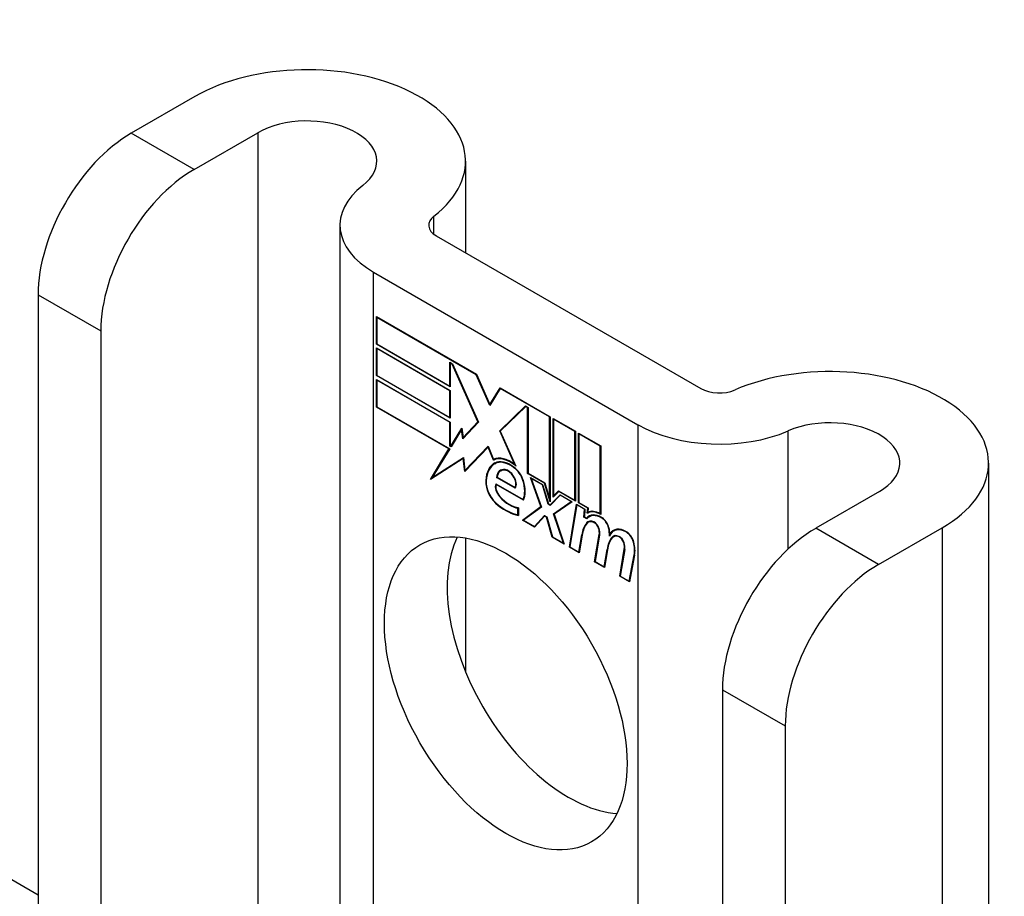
# Model space of a CAD drawing. Header units: inches. Extents: x 20 to 448, y 48 to 213.
# Tile 181 of 235: x 446.47 to 447.63, y 178.65 to 179.69. Entities that reach past the tile are written whole.
import ezdxf

# ---------------------------------------------------------------- set-up
doc = ezdxf.new("R2010")
doc.units = ezdxf.units.IN
doc.header["$MEASUREMENT"] = 0
doc.layers.add('Visible Edges(ANSI)', color=7, linetype='Continuous', lineweight=25)
doc.layers.add('Visible Tangent Edges(ANSI)', color=7, linetype='Continuous', lineweight=25)

msp = doc.modelspace()

# ---------------------------------------------------------------- linework, layer by layer
at = {"layer": 'Visible Edges(ANSI)'}
for p, q in [((417.9249, 195.1429), (446.4903, 178.6507)), ((446.6759, 179.5951), (446.6006, 179.5517)), ((446.6748, 179.5088), (446.7502, 179.5523)), ((446.996, 179.5186), (446.996, 179.4103)), ((446.8474, 179.4429), (446.8474, 178.4445)), ((446.9614, 179.4303), (447.2743, 179.2497)), ((446.8872, 179.3874), (447.2, 179.2068)), ((446.4903, 179.3606), (446.4903, 178.5947)), ((446.8907, 179.302), (446.8907, 179.3348)), ((446.8907, 179.3348), (447.009, 179.2665)), ((446.8912, 179.3338), (446.8918, 179.3341)), ((446.8912, 179.3338), (446.8912, 179.3023)), ((447.0087, 179.266), (446.8912, 179.3338)), ((446.5645, 179.3177), (446.5645, 178.5519)), ((446.8907, 179.302), (446.8912, 179.3023)), ((446.978, 179.2516), (446.8907, 179.302)), ((446.8912, 179.3023), (446.9774, 179.2525)), ((446.8907, 179.2649), (446.8907, 179.2977)), ((446.8907, 179.2977), (446.978, 179.2473)), ((446.8912, 179.2968), (446.8918, 179.2971)), ((446.8912, 179.2968), (446.8912, 179.2652)), ((446.9774, 179.247), (446.8912, 179.2968)), ((446.9774, 179.2525), (446.9774, 179.2807)), ((446.9774, 179.2807), (446.9806, 179.2789)), ((446.978, 179.2798), (446.9785, 179.2801)), ((446.9803, 179.2784), (446.978, 179.2798)), ((446.978, 179.2798), (446.978, 179.2516)), ((446.9803, 179.2784), (446.9807, 179.2786)), ((447.0106, 179.2101), (446.9803, 179.2784)), ((446.9806, 179.2789), (447.0112, 179.2098)), ((446.8907, 179.2649), (446.8912, 179.2652)), ((446.978, 179.2146), (446.8907, 179.2649)), ((446.8912, 179.2652), (446.9774, 179.2155)), ((447.0087, 179.266), (447.0091, 179.2662)), ((447.0246, 179.2296), (447.0087, 179.266)), ((447.009, 179.2665), (447.0246, 179.2308)), ((446.8907, 179.2276), (446.8907, 179.2604)), ((446.8907, 179.2604), (446.978, 179.21)), ((446.8912, 179.2594), (446.8918, 179.2597)), ((446.9774, 179.2097), (446.8912, 179.2594)), ((446.8912, 179.2594), (446.8912, 179.2279)), ((446.9774, 179.2525), (446.978, 179.2528)), ((446.9774, 179.247), (446.978, 179.2473)), ((446.9774, 179.2155), (446.9774, 179.247)), ((446.978, 179.2473), (446.978, 179.2146)), ((447.0246, 179.2308), (447.0368, 179.2504)), ((447.0371, 179.2496), (447.0246, 179.2296)), ((447.0368, 179.2504), (447.096, 179.2163)), ((447.0371, 179.2496), (447.0377, 179.2499)), ((447.0954, 179.216), (447.0371, 179.2496)), ((447.0375, 179.25), (447.0373, 179.2497)), ((447.0246, 179.2308), (447.0258, 179.2316)), ((447.0256, 179.2313), (447.0256, 179.2314)), ((446.8907, 179.2276), (446.8912, 179.2279)), ((446.9764, 179.1781), (446.8907, 179.2276)), ((446.8912, 179.2279), (446.9773, 179.1782)), ((447.0364, 179.1994), (447.067, 179.229)), ((447.0673, 179.2282), (447.0371, 179.199)), ((447.0379, 179.2002), (447.0674, 179.2288)), ((447.067, 179.229), (447.07, 179.2273)), ((447.0673, 179.2282), (447.0678, 179.2285)), ((447.0694, 179.227), (447.0673, 179.2282)), ((447.0694, 179.227), (447.07, 179.2273)), ((447.0694, 179.1491), (447.0694, 179.227)), ((447.07, 179.2273), (447.07, 179.1494)), ((446.9774, 179.2155), (446.978, 179.2158)), ((446.9774, 179.2097), (446.978, 179.21)), ((446.9774, 179.1815), (446.9774, 179.2097)), ((446.978, 179.21), (446.978, 179.1818)), ((447.0112, 179.2098), (446.9929, 179.1902)), ((446.9932, 179.1915), (447.0106, 179.2101)), ((447.0111, 179.21), (446.9946, 179.1923)), ((447.0106, 179.2101), (447.011, 179.2104)), ((447.0954, 179.216), (447.096, 179.2163)), ((447.0954, 179.119), (447.0954, 179.216)), ((447.096, 179.2163), (447.096, 179.1157)), ((447.0997, 179.121), (447.0997, 179.2141)), ((447.0997, 179.2141), (447.1259, 179.199)), ((447.1002, 179.2132), (447.1007, 179.2135)), ((447.1002, 179.2132), (447.1002, 179.1226)), ((447.1254, 179.1987), (447.1002, 179.2132)), ((446.9785, 179.1815), (446.9915, 179.2028)), ((446.9913, 179.2011), (446.9788, 179.1807)), ((446.9913, 179.2011), (446.9917, 179.2013)), ((446.9929, 179.1902), (446.9913, 179.2011)), ((446.9917, 179.2016), (446.9914, 179.2012)), ((446.9915, 179.2028), (446.9932, 179.1915)), ((447.0364, 179.1994), (447.0379, 179.2002)), ((447.0542, 179.1595), (447.0364, 179.1994)), ((447.0371, 179.199), (447.0554, 179.1579)), ((447.038, 179.1998), (447.0379, 179.2002)), ((447.1254, 179.1987), (447.1259, 179.199)), ((447.1254, 179.1174), (447.1254, 179.1987)), ((447.1259, 179.199), (447.1259, 179.1164)), ((447.1296, 179.1143), (447.1296, 179.1968)), ((447.1296, 179.1968), (447.1559, 179.1817)), ((447.1302, 179.1959), (447.1307, 179.1962)), ((447.1302, 179.1959), (447.1302, 179.1146)), ((447.1554, 179.1814), (447.1302, 179.1959)), ((446.9932, 179.1915), (446.9946, 179.1923)), ((446.9942, 179.1916), (446.9942, 179.1921)), ((446.9545, 179.1421), (446.9764, 179.1781)), ((446.9773, 179.1782), (446.9567, 179.1444)), ((446.9764, 179.1781), (446.977, 179.1784)), ((446.9774, 179.1815), (446.978, 179.1818)), ((446.9788, 179.1807), (446.9774, 179.1815)), ((446.978, 179.1818), (446.9785, 179.1815)), ((446.9785, 179.1815), (446.9798, 179.1822)), ((446.9796, 179.1819), (446.9794, 179.182)), ((447.0228, 179.1803), (446.995, 179.1514)), ((446.9953, 179.1528), (447.0228, 179.1814)), ((446.9968, 179.1536), (447.023, 179.1809)), ((447.0228, 179.1814), (447.029, 179.1658)), ((447.0228, 179.1803), (447.0232, 179.1805)), ((447.0289, 179.165), (447.0228, 179.1803)), ((447.1554, 179.1814), (447.1559, 179.1817)), ((447.1554, 179.1014), (447.1554, 179.1814)), ((447.1559, 179.1817), (447.1559, 179.1005)), ((446.9932, 179.1669), (446.9545, 179.1421)), ((446.9567, 179.1444), (446.9936, 179.168)), ((446.9581, 179.1452), (446.9936, 179.1679)), ((446.9932, 179.1669), (446.9937, 179.1671)), ((446.995, 179.1514), (446.9932, 179.1669)), ((446.9936, 179.168), (446.9953, 179.1528)), ((447.0289, 179.165), (447.0303, 179.1658)), ((447.0301, 179.1663), (447.0303, 179.1658)), ((447.0305, 179.1605), (447.0319, 179.1613)), ((447.0542, 179.1595), (447.0546, 179.1597)), ((447.6147, 179.1614), (447.6147, 177.1201)), ((446.9953, 179.1528), (446.9968, 179.1536)), ((446.9963, 179.1533), (446.9964, 179.1528)), ((447.0376, 179.1522), (447.039, 179.153)), ((447.0532, 179.1558), (447.0537, 179.1561)), ((447.0694, 179.1491), (447.07, 179.1494)), ((447.0893, 179.1376), (447.0694, 179.1491)), ((447.07, 179.1494), (447.0897, 179.138)), ((446.9569, 179.1445), (446.956, 179.143)), ((446.9567, 179.1444), (446.9581, 179.1452)), ((447.0317, 179.137), (447.0641, 179.1183)), ((447.0321, 179.1362), (447.0326, 179.1365)), ((447.0644, 179.1175), (447.0321, 179.1362)), ((447.0328, 179.1443), (447.0334, 179.1447)), ((447.0549, 179.1316), (447.0328, 179.1443)), ((447.0334, 179.1446), (447.0546, 179.1324)), ((447.0851, 179.1099), (447.0729, 179.1442)), ((447.0729, 179.1442), (447.0872, 179.1359)), ((447.0738, 179.143), (447.0743, 179.1433)), ((447.0738, 179.143), (447.0857, 179.1094)), ((447.0869, 179.1355), (447.0738, 179.143)), ((447.0893, 179.1376), (447.0897, 179.1378)), ((447.096, 179.1157), (447.0893, 179.1376)), ((447.0897, 179.138), (447.0954, 179.119)), ((447.0546, 179.1324), (447.0556, 179.133)), ((447.0555, 179.1329), (447.0556, 179.1328)), ((447.0869, 179.1355), (447.0873, 179.1357)), ((447.0937, 179.1127), (447.0869, 179.1355)), ((447.0872, 179.1359), (447.0941, 179.1132)), ((447.1063, 179.1278), (447.0997, 179.121)), ((447.1002, 179.1226), (447.106, 179.1285)), ((447.1016, 179.1234), (447.1064, 179.1283)), ((447.106, 179.1285), (447.1254, 179.1174)), ((447.1063, 179.1278), (447.1068, 179.1281)), ((447.1259, 179.1164), (447.1063, 179.1278)), ((447.4855, 179.1277), (447.4102, 179.0842)), ((447.0641, 179.1183), (447.065, 179.1189)), ((447.0649, 179.1188), (447.065, 179.1188)), ((447.0937, 179.1127), (447.0943, 179.113)), ((447.0962, 179.1113), (447.0937, 179.1127)), ((447.0941, 179.1132), (447.096, 179.1121)), ((447.0954, 179.119), (447.096, 179.1193)), ((447.096, 179.1121), (447.1078, 179.124)), ((447.096, 179.1121), (447.0974, 179.1129)), ((447.108, 179.1233), (447.0962, 179.1113)), ((447.1081, 179.1238), (447.0974, 179.1129)), ((447.1001, 179.1015), (447.121, 179.1158)), ((447.1002, 179.1226), (447.1016, 179.1234)), ((447.1222, 179.1157), (447.1007, 179.101)), ((447.1011, 179.1231), (447.1011, 179.1225)), ((447.1015, 179.1023), (447.1216, 179.116)), ((447.1078, 179.124), (447.1222, 179.1157)), ((447.108, 179.1233), (447.1086, 179.1236)), ((447.121, 179.1158), (447.108, 179.1233)), ((447.1188, 179.0619), (447.1273, 179.1128)), ((447.121, 179.1158), (447.1215, 179.1161)), ((447.1254, 179.1174), (447.1259, 179.1177)), ((447.1273, 179.1128), (447.1373, 179.107)), ((447.1296, 179.1143), (447.1302, 179.1146)), ((447.1405, 179.108), (447.1296, 179.1143)), ((447.1302, 179.1146), (447.1411, 179.1083)), ((447.058, 179.108), (447.0586, 179.1083)), ((447.058, 179.1002), (447.058, 179.108)), ((447.0586, 179.1086), (447.0586, 179.0994)), ((447.0633, 179.0939), (447.0851, 179.1099)), ((447.0857, 179.1094), (447.0645, 179.0939)), ((447.0855, 179.11), (447.0648, 179.0948)), ((447.0851, 179.1099), (447.0855, 179.1101)), ((447.0973, 179.1124), (447.0968, 179.1126)), ((447.1001, 179.1015), (447.1015, 179.1023)), ((447.1118, 179.0666), (447.1001, 179.1015)), ((447.1017, 179.1017), (447.1015, 179.1023)), ((447.1277, 179.1119), (447.1194, 179.0622)), ((447.1277, 179.1119), (447.1282, 179.1122)), ((447.1367, 179.1067), (447.1277, 179.1119)), ((447.136, 179.0973), (447.1367, 179.1067)), ((447.1373, 179.107), (447.1366, 179.0976)), ((447.1367, 179.1067), (447.1373, 179.107)), ((447.14, 179.102), (447.1405, 179.108)), ((447.1404, 179.1023), (447.1419, 179.1031)), ((447.1405, 179.108), (447.141, 179.1083)), ((447.1411, 179.1083), (447.1407, 179.1032)), ((447.1415, 179.1036), (447.1414, 179.1029)), ((447.1554, 179.1014), (447.1559, 179.1018)), ((447.058, 179.1002), (447.0586, 179.1005)), ((447.0633, 179.0939), (447.0648, 179.0948)), ((447.0777, 179.0857), (447.0633, 179.0939)), ((447.0645, 179.0939), (447.0774, 179.0864)), ((447.0648, 179.0948), (447.0653, 179.0944)), ((447.0774, 179.0864), (447.0893, 179.0995)), ((447.0896, 179.0987), (447.0777, 179.0857)), ((447.0788, 179.0873), (447.0898, 179.0992)), ((447.0893, 179.0995), (447.0921, 179.0979)), ((447.0896, 179.0987), (447.0901, 179.099)), ((447.0917, 179.0975), (447.0896, 179.0987)), ((447.0917, 179.0975), (447.0921, 179.0977)), ((447.0983, 179.0737), (447.0917, 179.0975)), ((447.0921, 179.0979), (447.0987, 179.0741)), ((447.1007, 179.101), (447.1127, 179.0655)), ((447.136, 179.0973), (447.1366, 179.0976)), ((447.1394, 179.0953), (447.136, 179.0973)), ((447.1366, 179.0976), (447.1391, 179.0961)), ((447.1391, 179.0961), (447.1406, 179.0969)), ((447.1404, 179.0964), (447.14, 179.0966)), ((447.1412, 179.0913), (447.1427, 179.0921)), ((447.1424, 179.0979), (447.1438, 179.0987)), ((447.0774, 179.0864), (447.0788, 179.0873)), ((447.0783, 179.087), (447.0786, 179.0867)), ((447.1668, 179.0774), (447.1681, 179.0782)), ((447.1713, 179.0811), (447.1727, 179.0819)), ((447.4845, 179.0413), (447.5598, 179.0848)), ((446.996, 179.0727), (446.996, 178.9145)), ((447.0983, 179.0737), (447.0989, 179.074)), ((447.1127, 179.0655), (447.0983, 179.0737)), ((447.0987, 179.0741), (447.1118, 179.0666)), ((447.1118, 179.0666), (447.1122, 179.0668)), ((447.13, 179.0561), (447.1334, 179.0766)), ((447.1339, 179.0761), (447.1304, 179.0552)), ((447.1487, 179.0446), (447.1541, 179.0767)), ((447.1546, 179.0763), (447.1494, 179.0449)), ((447.169, 179.0734), (447.1704, 179.0743)), ((447.1709, 179.0742), (447.1724, 179.075)), ((447.1188, 179.0619), (447.1194, 179.0623)), ((447.1304, 179.0552), (447.1188, 179.0619)), ((447.1194, 179.0622), (447.13, 179.0561)), ((447.13, 179.0561), (447.1306, 179.0565)), ((447.1599, 179.0388), (447.1634, 179.0592)), ((447.1639, 179.0588), (447.1604, 179.0379)), ((447.1634, 179.0592), (447.164, 179.0596)), ((447.1784, 179.0275), (447.1838, 179.0596)), ((447.1843, 179.0592), (447.179, 179.0277)), ((447.1487, 179.0446), (447.1494, 179.045)), ((447.1604, 179.0379), (447.1487, 179.0446)), ((447.1494, 179.0449), (447.1599, 179.0388)), ((447.1896, 179.0216), (447.1955, 179.0528)), ((447.196, 179.0523), (447.1901, 179.0208)), ((447.1599, 179.0388), (447.1606, 179.0392)), ((447.1784, 179.0275), (447.1791, 179.0279)), ((447.1901, 179.0208), (447.1784, 179.0275)), ((447.179, 179.0277), (447.1896, 179.0216)), ((447.1896, 179.0216), (447.1903, 179.022)), ((447.2999, 178.8931), (447.2999, 178.1273)), ((447.3742, 178.8503), (447.3742, 178.0844))]:
    msp.add_line(p, q, dxfattribs=at)
for centre, major_axis, start_param, end_param in [((446.8085, 179.5186), (0.1875, 0), 5.640144, 8.63938), ((446.8085, 179.5186), (0.0825, 0), 5.640144, 8.63938), ((446.6006, 179.4243), (-0.078, -0.1351), 3.926991, 5.497787), ((446.6748, 179.3814), (0.078, 0.1351), 0.785398, 2.356194), ((446.9834, 179.4429), (-0.136, 0), 5.640144, 7.068583), ((446.9834, 179.4429), (-0.031, 0), 5.640144, 7.068583), ((447.4272, 179.1614), (0.1875, 0), 5.497787, 8.497023), ((447.2962, 179.2623), (0.031, 0), 3.926991, 5.35543), ((447.2962, 179.2623), (-0.136, 0), 0.785398, 2.213838), ((447.4272, 179.1614), (0.0825, 0), 5.497787, 8.497023), ((447.055, 179.1181), (-0.0249, 0.0431), 6.268672, 7.008625), ((447.055, 179.1181), (-0.0245, 0.0424), 6.268672, 7.008625), ((447.0564, 179.1189), (-0.0249, 0.0431), 0.028947, 0.295885), ((447.0489, 179.1289), (-0.0206, 0.0357), 5.272274, 6.251395), ((447.0489, 179.1289), (-0.021, 0.0364), 5.317289, 6.229324), ((447.0503, 179.1297), (-0.0206, 0.0357), 6.047724, 6.251395), ((447.0489, 179.1289), (-0.0187, 0.0323), 5.330385, 6.268672), ((447.0489, 179.1289), (-0.0183, 0.0317), 5.329545, 6.268672), ((447.0564, 179.1189), (-0.0245, 0.0424), 6.268672, 6.283185), ((447.0503, 179.1297), (-0.0183, 0.0317), 6.051884, 6.268672), ((447.0481, 179.134), (-0.0109, 0.0188), 5.836026, 6.985262), ((447.0481, 179.134), (-0.0105, 0.0182), 5.836026, 6.946368), ((447.0495, 179.1348), (-0.0109, 0.0188), 0.065067, 0.331662), ((447.0495, 179.1348), (-0.0105, 0.0182), 6.079217, 6.283185), ((447.0464, 179.1406), (0.0072, -0.0125), 1.678399, 2.694434), ((447.0464, 179.1406), (-0.0068, 0.0119), 4.819991, 5.836026), ((447.0521, 179.1416), (-0.0091, 0.0158), 4.343155, 5.413588), ((447.0521, 179.1416), (0.0095, -0.0165), 1.201563, 2.270327), ((447.0373, 179.1295), (-0.0123, 0.0214), 0.72544, 2.208898), ((447.0373, 179.1295), (0.012, -0.0207), 3.867033, 5.35049), ((447.0402, 179.1287), (-0.0064, 0.011), 0.453624, 1.914249), ((447.0402, 179.1287), (0.006, -0.0104), 3.639467, 5.055842), ((447.0472, 179.1413), (0.006, -0.0103), 0.287189, 1.678399), ((447.0472, 179.1413), (0.0063, -0.011), 0.251695, 1.678399), ((447.0416, 179.1423), (0.0173, -0.0299), 0.38335, 1.201563), ((447.0416, 179.1423), (0.0176, -0.0305), 0.369234, 1.201563), ((447.0482, 179.1436), (-0.0196, 0.0339), 1.914249, 2.72139), ((447.0482, 179.1436), (0.0192, -0.0332), 5.055842, 5.891549), ((447.0426, 179.1678), (-0.0379, 0.0657), 2.208898, 2.658734), ((447.0426, 179.1678), (0.0376, -0.0651), 5.35049, 5.792995), ((447.157, 179.0726), (-0.015, 0.026), 5.48867, 6.499805), ((447.1554, 179.0763), (-0.015, 0.026), 5.47676, 6.310847), ((447.1554, 179.0763), (-0.0154, 0.0266), 5.501665, 6.243634), ((447.1569, 179.0771), (-0.015, 0.026), 6.059998, 6.283185), ((447.1744, 179.0445), (-0.0294, 0.051), 0.219898, 0.610865), ((447.1744, 179.0445), (-0.0291, 0.0503), 0.219898, 0.610865), ((447.1758, 179.0454), (-0.0294, 0.051), 0.219898, 0.291612), ((447.1491, 179.0777), (-0.0083, 0.0143), 5.603031, 6.503084), ((447.157, 179.0726), (-0.0146, 0.0253), 5.48867, 6.513784), ((447.1491, 179.0777), (-0.0079, 0.0136), 5.603031, 6.503084), ((447.1584, 179.0734), (-0.015, 0.026), 0.047158, 0.216619), ((447.1505, 179.0785), (-0.0082, 0.0143), 0.085815, 0.219898), ((447.1505, 179.0785), (-0.0079, 0.0136), 6.100483, 6.283185), ((447.1584, 179.0734), (-0.0146, 0.0253), 6.06115, 6.283185), ((447.1485, 179.0847), (0.00412, -0.00714), 1.196548, 2.461438), ((447.1485, 179.0847), (-0.00375, 0.0065), 4.33814, 5.603031), ((447.1571, 179.0867), (0.0063, -0.011), 1.081978, 2.347078), ((447.1571, 179.0867), (-0.006, 0.0103), 4.223571, 5.48867), ((447.1434, 179.0851), (-0.0077, 0.0133), 3.752458, 4.33814), ((447.1434, 179.0851), (0.0081, -0.014), 0.610865, 1.196548), ((447.1414, 179.0902), (-0.0176, 0.0305), 3.88819, 4.223571), ((447.1414, 179.0902), (0.018, -0.0312), 0.848525, 1.081978), ((447.1863, 179.0551), (-0.015, 0.0259), 5.492181, 6.733718), ((447.1863, 179.0551), (-0.0153, 0.0266), 5.492181, 6.613939), ((447.1428, 179.091), (-0.0176, 0.0305), 3.959823, 3.971212), ((447.1877, 179.056), (-0.0153, 0.0266), 0.046088, 0.313087), ((447.1877, 179.056), (-0.015, 0.0259), 6.060079, 6.283185), ((447.1863, 179.0694), (0.0066, -0.0114), 1.107844, 2.350588), ((447.1863, 179.0694), (-0.0062, 0.0107), 4.249437, 5.492181), ((447.4102, 178.9568), (-0.078, -0.1351), 3.926991, 5.497787), ((447.1178, 178.9317), (-0.1015, 0.1758), 0.374433, 2.76716), ((447.2045, 179.0279), (-0.0294, 0.051), 0.236534, 0.625184), ((447.2045, 179.0279), (-0.0291, 0.0503), 0.236639, 0.625276), ((447.1788, 179.0605), (-0.0083, 0.0143), 5.604299, 6.503622), ((447.2059, 179.0287), (-0.0294, 0.051), 0.236534, 0.291612), ((447.1788, 179.0605), (-0.0079, 0.0136), 5.604299, 6.503242), ((447.1802, 179.0614), (-0.0083, 0.0143), 0.085815, 0.220437), ((447.1802, 179.0614), (-0.0079, 0.0136), 6.100483, 6.283185), ((447.1782, 179.0676), (0.00412, -0.00714), 1.196401, 2.462706), ((447.1782, 179.0676), (-0.00375, 0.0065), 4.337994, 5.604299), ((447.1731, 179.068), (-0.0077, 0.0133), 3.752322, 4.337994), ((447.1731, 179.068), (0.0081, -0.014), 0.610998, 1.196401), ((447.171, 179.0724), (-0.0176, 0.0305), 3.735005, 4.249437), ((447.171, 179.0724), (0.018, -0.0312), 0.593412, 1.107844), ((447.4845, 178.914), (0.078, 0.1351), 0.785398, 2.356194)]:
    msp.add_ellipse(centre, major_axis=major_axis, ratio=0.57735, start_param=start_param, end_param=end_param, dxfattribs=at)
msp.add_ellipse((447.0436, 178.8889), major_axis=(-0.1015, 0.1758), ratio=0.57735, dxfattribs=at)
at = {"layer": 'Visible Tangent Edges(ANSI)'}
for p, q in [((446.6748, 179.5088), (446.6006, 179.5517)), ((446.7502, 179.5523), (446.7502, 178.5006)), ((446.9585, 179.4322), (446.9585, 179.4537)), ((446.8872, 178.4215), (446.8872, 179.3874)), ((446.4903, 179.3606), (446.5645, 179.3177)), ((447.2, 179.2068), (447.2, 178.2409)), ((447.3777, 179.0598), (447.3777, 179.1995)), ((447.0308, 179.1607), (447.0322, 179.1615)), ((447.0432, 179.153), (447.044, 179.1535)), ((447.0199, 179.1408), (447.0204, 179.1411)), ((447.0525, 179.1458), (447.0528, 179.1461)), ((447.0639, 179.1408), (447.0643, 179.141)), ((447.0363, 179.1215), (447.0367, 179.1218)), ((447.0347, 179.1111), (447.0352, 179.1114)), ((447.1393, 179.0906), (447.1407, 179.0914)), ((447.1479, 179.0911), (447.1485, 179.0915)), ((447.1572, 179.0964), (447.1577, 179.0967)), ((447.1534, 179.0844), (447.1538, 179.0846)), ((447.1652, 179.0849), (447.1656, 179.0851)), ((447.1864, 179.0795), (447.1869, 179.0798)), ((447.4845, 179.0413), (447.4102, 179.0842)), ((447.5598, 179.0848), (447.5598, 177.0436)), ((447.1334, 179.0766), (447.1341, 179.0769)), ((447.1541, 179.0767), (447.1547, 179.0771)), ((447.1776, 179.074), (447.1782, 179.0743)), ((447.1831, 179.0672), (447.1835, 179.0675)), ((447.1946, 179.0679), (447.195, 179.0681)), ((447.1838, 179.0596), (447.1844, 179.06)), ((447.1955, 179.0528), (447.1961, 179.0531)), ((447.2999, 178.8931), (447.3742, 178.8503))]:
    msp.add_line(p, q, dxfattribs=at)

doc.saveas('drawing.dxf')
